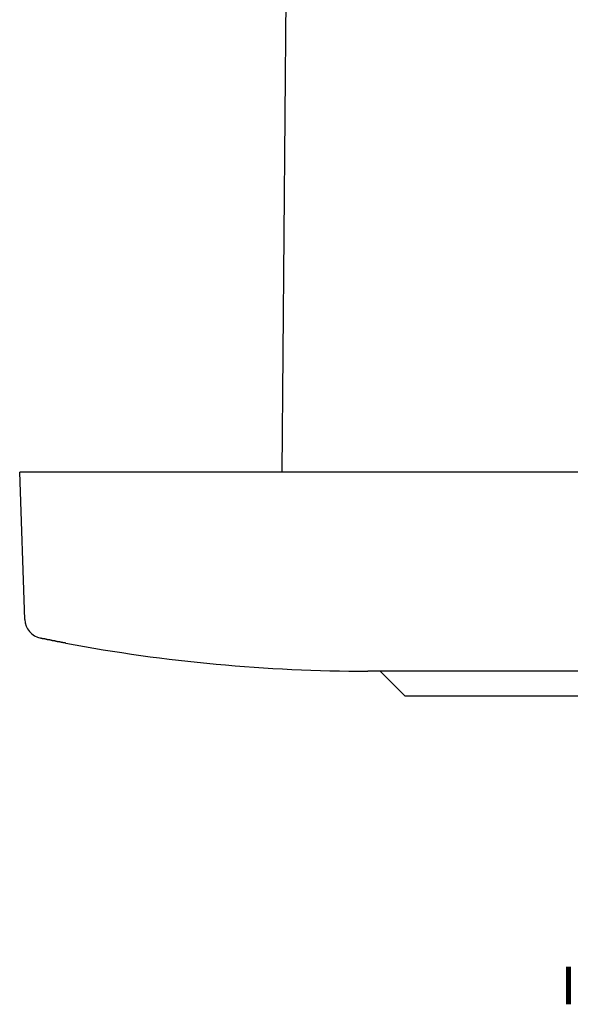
# Model space of a CAD drawing. Header units: millimetres. Extents: x 7187 to 8806, y -3756 to -2918.
# Tile 35 of 250: x 7235 to 7257, y -3422 to -3383. Entities that reach past the tile are written whole.
import ezdxf

# ---------------------------------------------------------------- set-up
doc = ezdxf.new("R2010")
doc.units = ezdxf.units.MM
doc.header["$LTSCALE"] = 3

msp = doc.modelspace()

# ---------------------------------------------------------------- linework, layer by layer
at = {"linetype": 'Continuous', "lineweight": 30}
for p, q in [((7245.351, -3400.836), (7245.518, -3381.636)), ((7236.803, -3400.836), (7234.803, -3400.836)), ((7235.009, -3406.758), (7234.803, -3400.836)), ((7632.803, -3400.836), (7236.803, -3400.836)), ((7620.803, -3408.836), (7248.803, -3408.836)), ((7250.303, -3409.836), (7249.303, -3408.836)), ((7250.803, -3409.836), (7250.303, -3409.836)), ((7258.003, -3409.836), (7250.803, -3409.836)), ((7256.803, -3420.735), (7256.803, -3422.237)), ((7256.803, -3422.236), (7256.803, -3420.736)), ((7256.808, -3420.736), (7256.808, -3422.236)), ((7256.83, -3422.236), (7256.83, -3420.736)), ((7256.85, -3420.736), (7256.85, -3422.236)), ((7256.898, -3422.236), (7256.898, -3420.736)), ((7256.933, -3420.736), (7256.933, -3422.236))]:
    msp.add_line(p, q, dxfattribs=at)
msp.add_polyline3d([(7236.652, -3407.711, 0), (7236.652, -3407.711, 0), (7236.642, -3407.711, 0), (7236.642, -3407.711, 0), (7236.632, -3407.701, 0), (7236.622, -3407.701, 0), (7236.622, -3407.701, 0), (7236.612, -3407.701, 0), (7236.602, -3407.701, 0), (7236.602, -3407.701, 0), (7236.592, -3407.701, 0), (7236.592, -3407.701, 0), (7236.582, -3407.691, 0), (7236.572, -3407.691, 0), (7236.572, -3407.691, 0), (7236.562, -3407.691, 0), (7236.562, -3407.691, 0), (7236.552, -3407.691, 0), (7236.542, -3407.691, 0), (7236.542, -3407.691, 0), (7236.532, -3407.691, 0), (7236.532, -3407.681, 0), (7236.522, -3407.681, 0), (7236.512, -3407.681, 0), (7236.512, -3407.681, 0), (7236.502, -3407.681, 0), (7236.502, -3407.681, 0), (7236.492, -3407.681, 0), (7236.482, -3407.681, 0), (7236.482, -3407.681, 0), (7236.472, -3407.671, 0), (7236.472, -3407.671, 0), (7236.462, -3407.671, 0), (7236.452, -3407.671, 0), (7236.452, -3407.671, 0), (7236.442, -3407.671, 0), (7236.442, -3407.671, 0), (7236.432, -3407.671, 0), (7236.422, -3407.671, 0), (7236.422, -3407.661, 0), (7236.412, -3407.661, 0), (7236.412, -3407.661, 0), (7236.402, -3407.661, 0), (7236.392, -3407.661, 0), (7236.392, -3407.661, 0), (7236.382, -3407.661, 0), (7236.382, -3407.661, 0), (7236.372, -3407.661, 0), (7236.372, -3407.651, 0), (7236.362, -3407.651, 0), (7236.352, -3407.651, 0), (7236.352, -3407.651, 0), (7236.342, -3407.651, 0), (7236.342, -3407.651, 0), (7236.332, -3407.651, 0), (7236.322, -3407.651, 0), (7236.322, -3407.651, 0), (7236.312, -3407.641, 0), (7236.312, -3407.641, 0), (7236.302, -3407.641, 0), (7236.302, -3407.641, 0), (7236.292, -3407.641, 0), (7236.282, -3407.641, 0), (7236.282, -3407.641, 0), (7236.272, -3407.641, 0), (7236.272, -3407.641, 0), (7236.262, -3407.631, 0), (7236.262, -3407.631, 0), (7236.252, -3407.631, 0), (7236.242, -3407.631, 0), (7236.242, -3407.631, 0), (7236.232, -3407.631, 0), (7236.232, -3407.631, 0), (7236.222, -3407.631, 0), (7236.222, -3407.631, 0), (7236.212, -3407.621, 0), (7236.212, -3407.621, 0), (7236.202, -3407.621, 0), (7236.192, -3407.621, 0), (7236.192, -3407.621, 0), (7236.182, -3407.621, 0), (7236.182, -3407.621, 0), (7236.172, -3407.621, 0), (7236.172, -3407.621, 0), (7236.162, -3407.611, 0), (7236.162, -3407.611, 0), (7236.152, -3407.611, 0), (7236.152, -3407.611, 0), (7236.142, -3407.611, 0), (7236.142, -3407.611, 0), (7236.132, -3407.611, 0), (7236.132, -3407.611, 0), (7236.122, -3407.611, 0), (7236.112, -3407.611, 0), (7236.112, -3407.601, 0), (7236.102, -3407.601, 0), (7236.102, -3407.601, 0), (7236.092, -3407.601, 0), (7236.092, -3407.601, 0), (7236.082, -3407.601, 0), (7236.082, -3407.601, 0), (7236.072, -3407.601, 0), (7236.072, -3407.601, 0), (7236.062, -3407.601, 0), (7236.062, -3407.591, 0), (7236.052, -3407.591, 0), (7236.052, -3407.591, 0), (7236.042, -3407.591, 0), (7236.042, -3407.591, 0), (7236.032, -3407.591, 0), (7236.032, -3407.591, 0), (7236.022, -3407.591, 0), (7236.022, -3407.591, 0), (7236.022, -3407.591, 0), (7236.012, -3407.591, 0), (7236.012, -3407.581, 0), (7236.002, -3407.581, 0), (7236.002, -3407.581, 0), (7235.992, -3407.581, 0), (7235.992, -3407.581, 0), (7235.982, -3407.581, 0), (7235.982, -3407.581, 0), (7235.972, -3407.581, 0), (7235.972, -3407.581, 0), (7235.962, -3407.581, 0), (7235.962, -3407.581, 0), (7235.962, -3407.571, 0), (7235.952, -3407.571, 0), (7235.952, -3407.571, 0), (7235.942, -3407.571, 0), (7235.942, -3407.571, 0), (7235.932, -3407.571, 0), (7235.932, -3407.571, 0), (7235.922, -3407.571, 0), (7235.922, -3407.571, 0), (7235.922, -3407.571, 0), (7235.912, -3407.571, 0), (7235.912, -3407.561, 0), (7235.902, -3407.561, 0), (7235.902, -3407.561, 0), (7235.902, -3407.561, 0), (7235.892, -3407.561, 0), (7235.892, -3407.561, 0), (7235.882, -3407.561, 0), (7235.882, -3407.561, 0), (7235.882, -3407.561, 0), (7235.872, -3407.561, 0), (7235.872, -3407.561, 0), (7235.862, -3407.561, 0), (7235.862, -3407.561, 0), (7235.862, -3407.551, 0), (7235.852, -3407.551, 0), (7235.852, -3407.551, 0), (7235.842, -3407.551, 0), (7235.842, -3407.551, 0), (7235.842, -3407.551, 0), (7235.832, -3407.551, 0), (7235.832, -3407.551, 0), (7235.832, -3407.551, 0), (7235.822, -3407.551, 0), (7235.822, -3407.551, 0), (7235.822, -3407.551, 0), (7235.812, -3407.551, 0), (7235.812, -3407.541, 0), (7235.802, -3407.541, 0), (7235.802, -3407.541, 0), (7235.802, -3407.541, 0), (7235.792, -3407.541, 0), (7235.792, -3407.541, 0), (7235.792, -3407.541, 0), (7235.782, -3407.541, 0), (7235.782, -3407.541, 0), (7235.782, -3407.541, 0), (7235.782, -3407.541, 0), (7235.772, -3407.541, 0), (7235.772, -3407.541, 0), (7235.772, -3407.541, 0), (7235.762, -3407.541, 0), (7235.762, -3407.541, 0), (7235.762, -3407.531, 0), (7235.752, -3407.531, 0), (7235.752, -3407.531, 0), (7235.752, -3407.531, 0), (7235.752, -3407.531, 0), (7235.742, -3407.531, 0), (7235.742, -3407.531, 0), (7235.742, -3407.531, 0), (7235.742, -3407.531, 0), (7235.732, -3407.531, 0), (7235.732, -3407.531, 0), (7235.732, -3407.531, 0), (7235.732, -3407.531, 0), (7235.722, -3407.531, 0), (7235.722, -3407.531, 0), (7235.722, -3407.531, 0), (7235.722, -3407.531, 0), (7235.712, -3407.531, 0), (7235.712, -3407.531, 0), (7235.712, -3407.531, 0), (7235.712, -3407.521, 0), (7235.712, -3407.521, 0), (7235.702, -3407.521, 0), (7235.702, -3407.521, 0), (7235.702, -3407.521, 0), (7235.702, -3407.521, 0), (7235.702, -3407.521, 0), (7235.702, -3407.521, 0), (7235.692, -3407.521, 0), (7235.692, -3407.521, 0), (7235.692, -3407.521, 0), (7235.692, -3407.521, 0), (7235.692, -3407.521, 0), (7235.692, -3407.521, 0), (7235.682, -3407.521, 0), (7235.682, -3407.521, 0), (7235.682, -3407.521, 0), (7235.682, -3407.521, 0), (7235.682, -3407.521, 0), (7235.682, -3407.521, 0), (7235.682, -3407.521, 0), (7235.682, -3407.521, 0), (7235.672, -3407.521, 0), (7235.672, -3407.521, 0), (7235.672, -3407.521, 0), (7235.672, -3407.521, 0), (7235.672, -3407.521, 0), (7235.672, -3407.521, 0), (7235.672, -3407.521, 0), (7235.672, -3407.521, 0), (7235.672, -3407.521, 0), (7235.672, -3407.521, 0), (7235.662, -3407.521, 0), (7235.662, -3407.521, 0), (7235.662, -3407.521, 0), (7235.662, -3407.521, 0), (7235.662, -3407.521, 0), (7235.662, -3407.511, 0), (7235.662, -3407.511, 0), (7235.662, -3407.511, 0), (7235.662, -3407.511, 0), (7235.662, -3407.511, 0), (7235.662, -3407.511, 0), (7235.662, -3407.511, 0), (7235.662, -3407.511, 0), (7235.652, -3407.511, 0), (7235.652, -3407.511, 0), (7235.652, -3407.511, 0), (7235.652, -3407.511, 0), (7235.652, -3407.511, 0), (7235.652, -3407.511, 0), (7235.652, -3407.511, 0), (7235.652, -3407.511, 0), (7235.652, -3407.511, 0), (7235.652, -3407.511, 0), (7235.652, -3407.511, 0), (7235.652, -3407.511, 0)], dxfattribs=at)
for centre, radius, start, end in [((7235.809, -3406.73), 0.8, 182, 258.5194), ((7248.803, -3342.753), 66.083, 259.408, 270)]:
    msp.add_arc(centre, radius, start, end, dxfattribs=at)

doc.saveas('drawing.dxf')
